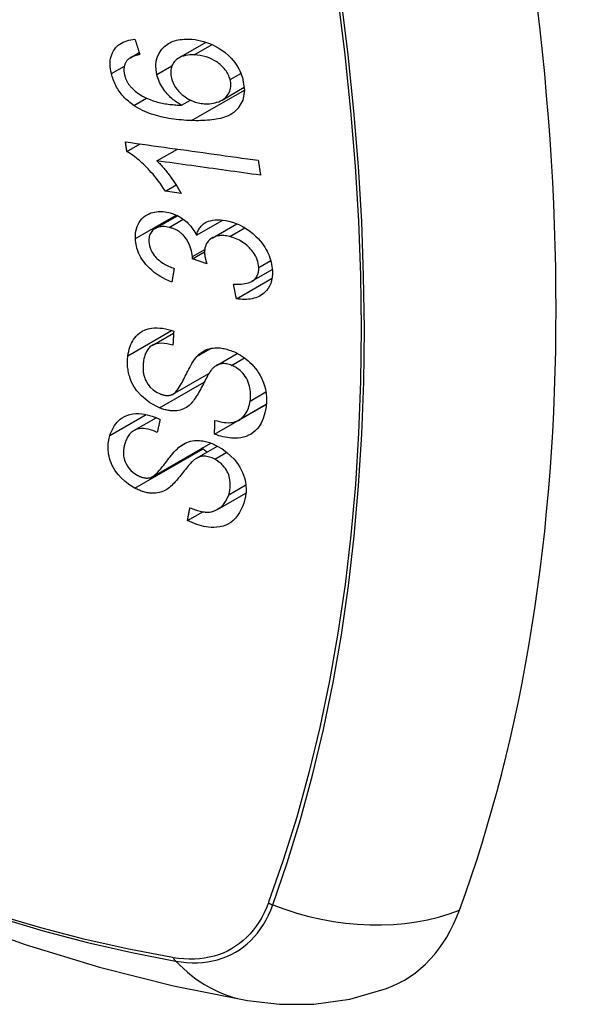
# Model space of a CAD drawing. Header units: inches. Extents: x 532.4 to 626.5, y 208.9 to 290.2.
# Tile 22 of 122: x 553.674 to 553.977, y 269.809 to 270.334. Entities that reach past the tile are written whole.
import ezdxf

# ---------------------------------------------------------------- set-up
doc = ezdxf.new("R2010")
doc.units = ezdxf.units.IN
doc.header["$MEASUREMENT"] = 0
doc.layers.add('Visible Edges(ANSI)', color=7, linetype='Continuous', lineweight=25)
doc.layers.add('Visible Tangent Edges(ANSI)', color=7, linetype='Continuous', lineweight=25)

msp = doc.modelspace()

# ---------------------------------------------------------------- linework, layer by layer
at = {"layer": 'Visible Edges(ANSI)'}
for p, q in [((553.7591, 270.31372), (553.77361, 270.3221)), ((553.73331, 270.31385), (553.73802, 270.31656)), ((553.78217, 270.29129), (553.79396, 270.2981)), ((553.76056, 270.2885), (553.76529, 270.29123)), ((553.73143, 270.26386), (553.73848, 270.26793)), ((553.74747, 270.25887), (553.75836, 270.26516)), ((553.75192, 270.24271), (553.75765, 270.24602)), ((553.76032, 270.24155), (553.75192, 270.24271)), ((553.7465, 270.22281), (553.75836, 270.22966)), ((553.76858, 270.21923), (553.78256, 270.22731)), ((553.77686, 270.21775), (553.79003, 270.22535)), ((553.76632, 270.20663), (553.7728, 270.21037)), ((553.77405, 270.20399), (553.76632, 270.20663)), ((553.79804, 270.1947), (553.80889, 270.20097)), ((553.78975, 270.18536), (553.80874, 270.19632)), ((553.74487, 270.1605), (553.75632, 270.16711)), ((553.77916, 270.14988), (553.79023, 270.15627)), ((553.75599, 270.13454), (553.77515, 270.1456)), ((553.77811, 270.11321), (553.80557, 270.12906)), ((553.79093, 270.12064), (553.80569, 270.12916)), ((553.80557, 270.12906), (553.80557, 270.12909)), ((553.80567, 270.12899), (553.80557, 270.12906)), ((553.73506, 270.11511), (553.74704, 270.12202)), ((553.745, 270.09055), (553.77607, 270.10849)), ((553.76849, 270.10036), (553.77972, 270.10684)), ((553.77969, 270.07312), (553.79485, 270.08187)), ((553.76374, 270.06726), (553.77181, 270.07192))]:
    msp.add_line(p, q, dxfattribs=at)
at = {"layer": 'Visible Edges(ANSI)', "flags": 128}
for points in [[(553.72319, 270.30539), (553.72294, 270.30659), (553.72274, 270.30778), (553.7226, 270.30896), (553.72254, 270.31013), (553.72254, 270.31128), (553.72263, 270.31241), (553.72279, 270.31351), (553.72304, 270.31456), (553.72336, 270.31557), (553.72377, 270.31653), (553.72425, 270.31744), (553.72481, 270.3183), (553.72544, 270.3191), (553.72613, 270.31984), (553.72689, 270.32052), (553.72771, 270.32113), (553.72858, 270.32167), (553.72951, 270.32214), (553.73047, 270.32255), (553.73147, 270.3229), (553.73251, 270.32318), (553.73357, 270.32341), (553.73465, 270.32359), (553.73576, 270.32372)], [(553.73576, 270.32372), (553.73587, 270.32337), (553.73598, 270.32303), (553.73608, 270.32269), (553.73619, 270.32235), (553.7363, 270.32201), (553.7364, 270.32167), (553.73651, 270.32133), (553.73662, 270.32099), (553.73673, 270.32065), (553.73683, 270.32031), (553.73694, 270.31997), (553.73705, 270.31963), (553.73715, 270.31929), (553.73726, 270.31895), (553.73737, 270.31861), (553.73748, 270.31827), (553.73759, 270.31793), (553.73769, 270.31759), (553.7378, 270.31725), (553.73791, 270.31691), (553.73802, 270.31657), (553.73813, 270.31623), (553.73823, 270.31589), (553.73834, 270.31555)], [(553.7474, 270.30492), (553.74696, 270.30732), (553.74683, 270.30967), (553.74703, 270.31193), (553.74756, 270.31404), (553.74837, 270.31591), (553.74927, 270.31739), (553.75012, 270.31848), (553.75078, 270.3192), (553.75142, 270.31982), (553.75211, 270.3204), (553.75283, 270.32093), (553.75359, 270.32141), (553.75439, 270.32185), (553.75523, 270.32225), (553.75609, 270.32259), (553.75699, 270.32289), (553.7579, 270.32314), (553.75884, 270.32335), (553.75979, 270.32351), (553.76076, 270.32363), (553.76175, 270.32372), (553.76275, 270.32376), (553.76376, 270.32377), (553.76479, 270.32375)], [(553.76479, 270.32375), (553.76628, 270.32366), (553.76778, 270.32349), (553.76929, 270.32324), (553.77081, 270.32291), (553.77233, 270.32251), (553.77385, 270.32202), (553.77536, 270.32146), (553.77686, 270.32081), (553.77842, 270.32006), (553.78014, 270.31911), (553.78196, 270.31795), (553.78383, 270.31656), (553.78554, 270.31507), (553.78693, 270.31366), (553.78804, 270.31238), (553.78891, 270.31127), (553.78966, 270.3102), (553.79036, 270.30909), (553.791, 270.30797), (553.79157, 270.30682), (553.79209, 270.30566), (553.79254, 270.30448), (553.79293, 270.30331), (553.79326, 270.30213)], [(553.73834, 270.31555), (553.73804, 270.31549), (553.73774, 270.31543), (553.73744, 270.31536), (553.73714, 270.31529), (553.73684, 270.31521), (553.73654, 270.31513), (553.73624, 270.31504), (553.73594, 270.31495), (553.73565, 270.31486), (553.73536, 270.31476), (553.73507, 270.31466), (553.73479, 270.31455), (553.73451, 270.31444), (553.73424, 270.31432), (553.73397, 270.31419), (553.73371, 270.31406), (553.73345, 270.31393), (553.7332, 270.31378), (553.73295, 270.31363), (553.73271, 270.31347), (553.73248, 270.31329), (553.73226, 270.31311), (553.73204, 270.31292), (553.73184, 270.31272)], [(553.76734, 270.31532), (553.76615, 270.31534), (553.76498, 270.3153), (553.76383, 270.31519), (553.76271, 270.31502), (553.76162, 270.31476), (553.76059, 270.31443), (553.75961, 270.314), (553.75869, 270.31347), (553.75787, 270.31287), (553.75719, 270.31224), (553.75665, 270.31162), (553.75622, 270.31103), (553.75588, 270.31048), (553.75559, 270.3099), (553.75534, 270.3093), (553.75513, 270.30867), (553.75498, 270.30801), (553.75487, 270.30733), (553.75482, 270.30664), (553.75481, 270.30592), (553.75485, 270.3052), (553.75493, 270.30446), (553.75506, 270.30372), (553.75522, 270.30298)], [(553.78642, 270.30217), (553.78622, 270.30286), (553.78599, 270.30354), (553.78572, 270.30422), (553.78542, 270.30489), (553.78507, 270.30555), (553.78468, 270.30621), (553.78425, 270.30685), (553.78379, 270.30747), (553.7833, 270.30807), (553.78278, 270.30865), (553.78223, 270.30921), (553.78167, 270.30975), (553.78108, 270.31026), (553.78047, 270.31076), (553.77984, 270.31124), (553.77904, 270.3118), (553.77801, 270.31243), (553.77675, 270.3131), (553.77526, 270.31375), (553.77367, 270.3143), (553.77208, 270.31472), (553.77048, 270.31502), (553.7689, 270.31522), (553.76734, 270.31532)], [(553.73184, 270.31272), (553.73162, 270.31247), (553.73142, 270.3122), (553.73123, 270.31193), (553.73104, 270.31165), (553.73087, 270.31136), (553.73071, 270.31106), (553.73056, 270.31075), (553.73043, 270.31044), (553.73031, 270.31012), (553.7302, 270.30979), (553.73011, 270.30946), (553.73003, 270.30912), (553.72997, 270.30877), (553.72992, 270.30842), (553.72988, 270.30806), (553.72986, 270.30769), (553.72986, 270.30732), (553.72987, 270.30694), (553.72989, 270.30656), (553.72992, 270.30618), (553.72997, 270.3058), (553.73004, 270.30541), (553.73011, 270.30502), (553.7302, 270.30463)], [(553.73511, 270.28842), (553.73437, 270.28894), (553.73364, 270.28948), (553.73293, 270.29004), (553.73223, 270.29062), (553.73155, 270.29122), (553.73089, 270.29184), (553.73024, 270.29248), (553.72962, 270.29315), (553.72902, 270.29382), (553.72845, 270.29451), (553.7279, 270.29522), (553.72738, 270.29595), (553.72688, 270.29669), (553.7264, 270.29745), (553.72596, 270.29821), (553.72554, 270.29899), (553.72516, 270.29977), (553.7248, 270.30056), (553.72447, 270.30135), (553.72416, 270.30216), (553.72388, 270.30296), (553.72363, 270.30377), (553.7234, 270.30458), (553.72319, 270.30539)], [(553.7302, 270.30463), (553.73028, 270.30432), (553.73036, 270.30402), (553.73046, 270.30371), (553.73056, 270.3034), (553.73066, 270.30309), (553.73078, 270.30278), (553.7309, 270.30248), (553.73103, 270.30217), (553.73117, 270.30187), (553.73131, 270.30157), (553.73147, 270.30127), (553.73163, 270.30098), (553.7318, 270.30068), (553.73198, 270.30039), (553.73216, 270.30011), (553.73235, 270.29983), (553.73255, 270.29955), (553.73275, 270.29928), (553.73296, 270.29901), (553.73317, 270.29874), (553.7334, 270.29848), (553.73363, 270.29822), (553.73386, 270.29797), (553.7341, 270.29772)], [(553.76056, 270.2885), (553.75988, 270.2889), (553.7592, 270.28931), (553.75854, 270.28974), (553.75788, 270.29019), (553.75723, 270.29066), (553.75659, 270.29115), (553.75597, 270.29165), (553.75535, 270.29218), (553.75474, 270.29273), (553.75413, 270.29332), (553.75352, 270.29395), (553.75292, 270.29461), (553.75232, 270.29532), (553.75173, 270.29608), (553.75114, 270.29689), (553.75057, 270.29773), (553.75003, 270.29859), (553.74953, 270.29947), (553.74907, 270.30035), (553.74865, 270.30125), (553.74828, 270.30216), (553.74794, 270.30308), (553.74765, 270.304), (553.7474, 270.30492)], [(553.75522, 270.30298), (553.7556, 270.3017), (553.75609, 270.30042), (553.7567, 270.29918), (553.75742, 270.29799), (553.75826, 270.29683), (553.75918, 270.29577), (553.76009, 270.29485), (553.76095, 270.29408), (553.76172, 270.29345), (553.76243, 270.29292), (553.76316, 270.29242), (553.76391, 270.29197), (553.76467, 270.29155), (553.76544, 270.29116), (553.76623, 270.29081), (553.76702, 270.2905), (553.76782, 270.29023), (553.76862, 270.29), (553.76942, 270.2898), (553.77021, 270.28964), (553.77101, 270.28951), (553.7718, 270.28941), (553.77259, 270.28935), (553.77337, 270.28931)], [(553.79326, 270.30213), (553.79403, 270.29641), (553.79319, 270.2912), (553.79077, 270.28695), (553.78833, 270.28462), (553.78731, 270.28394), (553.78638, 270.28341), (553.78541, 270.28294), (553.7844, 270.28252), (553.78336, 270.28215), (553.7823, 270.28182), (553.78122, 270.28154), (553.78013, 270.28129), (553.77901, 270.28107), (553.77787, 270.28088), (553.77671, 270.28072), (553.77553, 270.28059), (553.77434, 270.28049), (553.77314, 270.28041), (553.77193, 270.28035), (553.77071, 270.28031), (553.7695, 270.28029), (553.76828, 270.28029), (553.76708, 270.28031), (553.76588, 270.28034)], [(553.77337, 270.28931), (553.77443, 270.2893), (553.77546, 270.28934), (553.77647, 270.28944), (553.77746, 270.2896), (553.77843, 270.28981), (553.77939, 270.29008), (553.78033, 270.29041), (553.78124, 270.29081), (553.78211, 270.29125), (553.78291, 270.29176), (553.78365, 270.29232), (553.78433, 270.29295), (553.78493, 270.29365), (553.78546, 270.29441), (553.78588, 270.2952), (553.78621, 270.296), (553.78646, 270.29679), (553.78663, 270.29756), (553.78673, 270.2983), (553.78678, 270.29905), (553.78677, 270.29981), (553.78671, 270.30059), (553.78659, 270.30138), (553.78642, 270.30217)], [(553.7341, 270.29772), (553.73585, 270.29609), (553.73775, 270.29465), (553.73976, 270.2934), (553.74182, 270.29233), (553.74376, 270.29149), (553.74546, 270.29087), (553.74683, 270.29044), (553.74781, 270.29017), (553.74859, 270.28998), (553.74938, 270.28981), (553.75018, 270.28964), (553.75098, 270.28949), (553.75179, 270.28935), (553.75261, 270.28922), (553.75342, 270.28911), (553.75423, 270.289), (553.75505, 270.28891), (553.75586, 270.28883), (553.75666, 270.28875), (553.75746, 270.28868), (553.75825, 270.28863), (553.75903, 270.28858), (553.7598, 270.28853), (553.76056, 270.2885)], [(553.76588, 270.28034), (553.76453, 270.2804), (553.76317, 270.28047), (553.76182, 270.28056), (553.76046, 270.28066), (553.75911, 270.28079), (553.75775, 270.28094), (553.7564, 270.28111), (553.75505, 270.2813), (553.75371, 270.28152), (553.75238, 270.28176), (553.75106, 270.28202), (553.74975, 270.28231), (553.74845, 270.28263), (553.74716, 270.28298), (553.74589, 270.28336), (553.74464, 270.28377), (553.7434, 270.2842), (553.74218, 270.28468), (553.74097, 270.28519), (553.73977, 270.28574), (553.73857, 270.28634), (553.7374, 270.28698), (553.73624, 270.28767), (553.73511, 270.28842)], [(553.73143, 270.26386), (553.7314, 270.26408), (553.73137, 270.26429), (553.73134, 270.26451), (553.73131, 270.26472), (553.73128, 270.26494), (553.73125, 270.26515), (553.73121, 270.26537), (553.73118, 270.26558), (553.73115, 270.2658), (553.73112, 270.26601), (553.73109, 270.26623), (553.73106, 270.26644), (553.73103, 270.26666), (553.731, 270.26687), (553.73097, 270.26709), (553.73094, 270.2673), (553.73091, 270.26752), (553.73088, 270.26773), (553.73085, 270.26795), (553.73082, 270.26816), (553.73079, 270.26838), (553.73076, 270.26859), (553.73073, 270.26881), (553.7307, 270.26902)], [(553.7307, 270.26902), (553.73363, 270.26861), (553.73656, 270.2682), (553.7395, 270.26779), (553.74244, 270.26738), (553.74539, 270.26697), (553.74835, 270.26655), (553.7513, 270.26614), (553.75426, 270.26573), (553.75723, 270.26532), (553.76019, 270.2649), (553.76315, 270.26449), (553.76612, 270.26407), (553.76908, 270.26366), (553.77204, 270.26325), (553.775, 270.26284), (553.77796, 270.26242), (553.78091, 270.26201), (553.78386, 270.2616), (553.7868, 270.26119), (553.78974, 270.26078), (553.79267, 270.26037), (553.79559, 270.25997), (553.79851, 270.25956), (553.80141, 270.25916)], [(553.75192, 270.24271), (553.75097, 270.2442), (553.75003, 270.24561), (553.74908, 270.24696), (553.74814, 270.24825), (553.7472, 270.24946), (553.74627, 270.25062), (553.74536, 270.25172), (553.74446, 270.25275), (553.74357, 270.25373), (553.7427, 270.25466), (553.74185, 270.25553), (553.74102, 270.25635), (553.74022, 270.25712), (553.73945, 270.25784), (553.7387, 270.25852), (553.73795, 270.25918), (553.73718, 270.25984), (553.73639, 270.26048), (553.73559, 270.2611), (553.73478, 270.2617), (553.73396, 270.26229), (553.73312, 270.26284), (553.73228, 270.26337), (553.73143, 270.26386)], [(553.74747, 270.25887), (553.74796, 270.25839), (553.74844, 270.2579), (553.74892, 270.2574), (553.74939, 270.25689), (553.74986, 270.25637), (553.75032, 270.25585), (553.75077, 270.25532), (553.75122, 270.25479), (553.75167, 270.25426), (553.7521, 270.25372), (553.75253, 270.25318), (553.75295, 270.25264), (553.75336, 270.2521), (553.75377, 270.25156), (553.75423, 270.25094), (553.75477, 270.2502), (553.75538, 270.24935), (553.75605, 270.24841), (553.75675, 270.24739), (553.75748, 270.2463), (553.75821, 270.24516), (553.75894, 270.24397), (553.75965, 270.24277), (553.76032, 270.24155)], [(553.80262, 270.25122), (553.80034, 270.25154), (553.79806, 270.25185), (553.79577, 270.25217), (553.79348, 270.25249), (553.79118, 270.25281), (553.78888, 270.25313), (553.78659, 270.25344), (553.78428, 270.25376), (553.78198, 270.25408), (553.77968, 270.2544), (553.77738, 270.25472), (553.77507, 270.25504), (553.77277, 270.25536), (553.77046, 270.25568), (553.76816, 270.256), (553.76585, 270.25632), (553.76355, 270.25664), (553.76125, 270.25696), (553.75894, 270.25728), (553.75665, 270.2576), (553.75435, 270.25792), (553.75205, 270.25823), (553.74976, 270.25855), (553.74747, 270.25887)], [(553.80141, 270.25916), (553.80146, 270.25883), (553.80151, 270.25849), (553.80156, 270.25816), (553.80161, 270.25783), (553.80166, 270.2575), (553.80171, 270.25717), (553.80176, 270.25684), (553.80181, 270.25651), (553.80186, 270.25618), (553.80191, 270.25585), (553.80196, 270.25552), (553.80202, 270.25519), (553.80207, 270.25486), (553.80212, 270.25453), (553.80217, 270.25419), (553.80222, 270.25386), (553.80227, 270.25353), (553.80232, 270.2532), (553.80237, 270.25287), (553.80242, 270.25254), (553.80247, 270.25221), (553.80252, 270.25188), (553.80257, 270.25155), (553.80262, 270.25122)], [(553.73596, 270.21743), (553.73595, 270.21879), (553.73603, 270.22011), (553.73621, 270.2214), (553.7365, 270.22264), (553.73688, 270.22384), (553.73738, 270.22498), (553.73796, 270.22606), (553.73863, 270.22706), (553.73939, 270.22798), (553.74024, 270.22882), (553.74119, 270.22957), (553.7422, 270.2302), (553.74323, 270.23071), (553.74426, 270.2311), (553.74527, 270.2314), (553.74623, 270.23161), (553.74714, 270.23176), (553.74805, 270.23185), (553.74897, 270.23189), (553.74991, 270.23188), (553.75085, 270.23182), (553.75181, 270.23171), (553.75278, 270.23155), (553.75377, 270.23133)], [(553.75377, 270.23133), (553.75442, 270.23117), (553.75508, 270.23098), (553.75573, 270.23076), (553.75638, 270.23053), (553.75703, 270.23027), (553.75768, 270.22998), (553.75832, 270.22968), (553.75895, 270.22935), (553.75957, 270.229), (553.76019, 270.22862), (553.76081, 270.22822), (553.76145, 270.22777), (553.76211, 270.22728), (553.76278, 270.22673), (553.76346, 270.22613), (553.76414, 270.22548), (553.76482, 270.22477), (553.76546, 270.22403), (553.76607, 270.22327), (553.76664, 270.22249), (553.76718, 270.2217), (553.76768, 270.22089), (553.76814, 270.22006), (553.76858, 270.21923)], [(553.76858, 270.21923), (553.76873, 270.21983), (553.76892, 270.22043), (553.76913, 270.221), (553.76937, 270.22156), (553.76963, 270.2221), (553.76993, 270.22262), (553.77025, 270.22313), (553.77061, 270.22361), (553.771, 270.22407), (553.77141, 270.2245), (553.77185, 270.2249), (553.77232, 270.22527), (553.77282, 270.22562), (553.77338, 270.22595), (553.77407, 270.22631), (553.77493, 270.22667), (553.77595, 270.22699), (553.77715, 270.22725), (553.7785, 270.22742), (553.7799, 270.22748), (553.78132, 270.22743), (553.78277, 270.22728), (553.78424, 270.22704), (553.78572, 270.22672)], [(553.78572, 270.22672), (553.78765, 270.2262), (553.78957, 270.22553), (553.79147, 270.22473), (553.79333, 270.22378), (553.79513, 270.2227), (553.79687, 270.22148), (553.79852, 270.22015), (553.79999, 270.2188), (553.80129, 270.21748), (553.80239, 270.21623), (553.8033, 270.21511), (553.80409, 270.21404), (553.80483, 270.21295), (553.80551, 270.21185), (553.80613, 270.21072), (553.80668, 270.20957), (553.80718, 270.20842), (553.80761, 270.20726), (553.80798, 270.20609), (553.80829, 270.20493), (553.80853, 270.20377), (553.80872, 270.20261), (553.80885, 270.20147), (553.80893, 270.20033)], [(553.75389, 270.22344), (553.75316, 270.2236), (553.75243, 270.22372), (553.75171, 270.22381), (553.751, 270.22385), (553.7503, 270.22385), (553.74961, 270.2238), (553.74896, 270.2237), (553.74832, 270.22356), (553.74771, 270.22337), (553.74712, 270.22313), (553.74655, 270.22284), (553.74602, 270.22251), (553.74552, 270.22213), (553.74507, 270.22171), (553.74466, 270.22126), (553.7443, 270.22078), (553.74399, 270.22025), (553.74373, 270.2197), (553.74351, 270.21911), (553.74335, 270.21849), (553.74324, 270.21786), (553.74317, 270.21721), (553.74314, 270.21654), (553.74315, 270.21586)], [(553.76637, 270.20784), (553.76592, 270.21099), (553.76484, 270.21414), (553.76323, 270.21707), (553.76191, 270.21883), (553.76141, 270.21938), (553.76107, 270.21971), (553.76073, 270.22002), (553.76038, 270.22032), (553.76002, 270.22061), (553.75965, 270.22089), (553.75927, 270.22115), (553.75888, 270.22141), (553.75849, 270.22165), (553.75808, 270.22187), (553.75768, 270.22209), (553.75726, 270.22229), (553.75685, 270.22247), (553.75643, 270.22265), (553.75601, 270.22281), (553.75559, 270.22296), (553.75517, 270.22309), (553.75474, 270.22322), (553.75432, 270.22334), (553.75389, 270.22344)], [(553.75543, 270.19428), (553.7538, 270.19496), (553.75219, 270.19571), (553.75061, 270.19653), (553.74905, 270.19742), (553.74753, 270.1984), (553.74606, 270.19947), (553.7447, 270.20057), (553.7435, 270.20166), (553.74247, 270.20271), (553.74157, 270.20371), (553.74081, 270.20464), (553.74012, 270.20556), (553.73949, 270.2065), (553.7389, 270.20746), (553.73836, 270.20844), (553.73788, 270.20943), (553.73745, 270.21043), (553.73708, 270.21143), (553.73677, 270.21244), (553.73651, 270.21344), (553.7363, 270.21445), (553.73614, 270.21545), (553.73603, 270.21644), (553.73596, 270.21743)], [(553.74315, 270.21586), (553.74325, 270.21476), (553.74345, 270.21365), (553.74377, 270.21254), (553.7442, 270.21144), (553.74475, 270.21035), (553.74537, 270.20936), (553.74599, 270.20852), (553.74656, 270.20783), (553.74707, 270.20727), (553.74761, 270.20674), (553.74816, 270.20624), (553.74874, 270.20575), (553.74933, 270.2053), (553.74995, 270.20486), (553.75057, 270.20444), (553.75122, 270.20405), (553.75187, 270.20367), (553.75253, 270.20331), (553.7532, 270.20297), (553.75388, 270.20265), (553.75456, 270.20235), (553.75524, 270.20206), (553.75592, 270.20179), (553.7566, 270.20153)], [(553.78619, 270.21852), (553.78538, 270.2187), (553.78458, 270.21884), (553.78378, 270.21895), (553.78299, 270.21902), (553.78221, 270.21904), (553.78145, 270.21903), (553.78069, 270.21897), (553.77995, 270.21886), (553.77924, 270.21871), (553.77856, 270.21851), (553.77791, 270.21827), (553.77728, 270.21798), (553.77668, 270.21764), (553.77609, 270.21725), (553.7755, 270.21679), (553.77493, 270.21624), (553.7744, 270.2156), (553.77392, 270.21488), (553.77353, 270.2141), (553.77323, 270.21327), (553.77301, 270.2124), (553.77287, 270.21149), (553.77281, 270.21055), (553.77282, 270.20959)], [(553.80168, 270.2021), (553.80159, 270.20312), (553.80143, 270.20415), (553.80118, 270.20518), (553.80085, 270.20621), (553.80043, 270.20723), (553.79993, 270.20824), (553.79935, 270.20924), (553.7987, 270.21018), (553.79803, 270.21106), (553.79734, 270.21186), (553.79667, 270.21258), (553.79598, 270.21326), (553.79527, 270.2139), (553.79453, 270.21451), (553.79377, 270.21508), (553.79298, 270.21562), (553.79217, 270.21613), (553.79134, 270.21659), (553.7905, 270.21701), (553.78965, 270.21739), (553.78879, 270.21773), (553.78793, 270.21803), (553.78707, 270.21829), (553.78619, 270.21852)], [(553.77282, 270.20959), (553.77283, 270.20937), (553.77285, 270.20915), (553.77287, 270.20892), (553.7729, 270.20869), (553.77293, 270.20847), (553.77296, 270.20824), (553.773, 270.20801), (553.77304, 270.20778), (553.77308, 270.20754), (553.77313, 270.20731), (553.77318, 270.20707), (553.77324, 270.20683), (553.77329, 270.20659), (553.77335, 270.20635), (553.77342, 270.20611), (553.77348, 270.20587), (553.77355, 270.20563), (553.77361, 270.20539), (553.77368, 270.20515), (553.77375, 270.20492), (553.77382, 270.20468), (553.7739, 270.20445), (553.77397, 270.20422), (553.77405, 270.20399)], [(553.76632, 270.20663), (553.76633, 270.20667), (553.76633, 270.20672), (553.76633, 270.20677), (553.76634, 270.20682), (553.76634, 270.20687), (553.76635, 270.20693), (553.76635, 270.20698), (553.76635, 270.20703), (553.76636, 270.20708), (553.76636, 270.20713), (553.76636, 270.20718), (553.76637, 270.20723), (553.76637, 270.20728), (553.76637, 270.20733), (553.76637, 270.20738), (553.76637, 270.20743), (553.76638, 270.20748), (553.76638, 270.20753), (553.76638, 270.20758), (553.76638, 270.20763), (553.76638, 270.20768), (553.76638, 270.20773), (553.76638, 270.20778), (553.76637, 270.20784)], [(553.7566, 270.20153), (553.75655, 270.20123), (553.7565, 270.20092), (553.75645, 270.20062), (553.7564, 270.20032), (553.75636, 270.20002), (553.75631, 270.19972), (553.75626, 270.19941), (553.75621, 270.19911), (553.75616, 270.19881), (553.75611, 270.19851), (553.75606, 270.19821), (553.75601, 270.1979), (553.75596, 270.1976), (553.75591, 270.1973), (553.75586, 270.197), (553.75581, 270.1967), (553.75577, 270.1964), (553.75572, 270.19609), (553.75567, 270.19579), (553.75562, 270.19549), (553.75557, 270.19519), (553.75552, 270.19489), (553.75547, 270.19458), (553.75543, 270.19428)], [(553.7882, 270.19325), (553.78925, 270.1932), (553.79029, 270.19318), (553.79133, 270.19319), (553.79236, 270.19324), (553.79336, 270.19334), (553.79434, 270.19347), (553.79529, 270.19366), (553.79621, 270.19392), (553.79709, 270.19424), (553.79791, 270.19463), (553.79862, 270.19508), (553.79921, 270.19554), (553.79969, 270.19601), (553.80009, 270.19647), (553.80043, 270.19693), (553.80072, 270.19742), (553.80098, 270.19793), (553.8012, 270.19846), (553.80137, 270.19902), (553.80151, 270.1996), (553.80161, 270.20021), (553.80167, 270.20083), (553.80169, 270.20146), (553.80168, 270.2021)], [(553.80893, 270.20033), (553.80894, 270.19856), (553.80881, 270.19685), (553.80852, 270.19519), (553.80806, 270.19361), (553.80742, 270.19213), (553.80664, 270.19083), (553.80581, 270.18974), (553.80496, 270.18887), (553.80415, 270.18818), (553.8034, 270.18762), (553.80261, 270.18713), (553.8018, 270.18668), (553.80094, 270.18629), (553.80005, 270.18595), (553.79912, 270.18566), (553.79815, 270.18542), (553.79717, 270.18524), (553.79616, 270.18511), (553.79513, 270.18504), (553.79408, 270.18501), (553.79302, 270.18503), (553.79194, 270.1851), (553.79085, 270.18521), (553.78975, 270.18536)], [(553.78975, 270.18536), (553.78969, 270.18569), (553.78962, 270.18602), (553.78956, 270.18634), (553.78949, 270.18667), (553.78943, 270.187), (553.78936, 270.18733), (553.7893, 270.18766), (553.78923, 270.18799), (553.78917, 270.18832), (553.7891, 270.18865), (553.78904, 270.18898), (553.78898, 270.1893), (553.78891, 270.18963), (553.78885, 270.18996), (553.78878, 270.19029), (553.78872, 270.19062), (553.78865, 270.19095), (553.78859, 270.19128), (553.78853, 270.19161), (553.78846, 270.19194), (553.7884, 270.19227), (553.78833, 270.1926), (553.78827, 270.19293), (553.7882, 270.19325)], [(553.73199, 270.15505), (553.73218, 270.15621), (553.73241, 270.15736), (553.7327, 270.15848), (553.73304, 270.15957), (553.73343, 270.16063), (553.73388, 270.16166), (553.73439, 270.16265), (553.73496, 270.1636), (553.7356, 270.16451), (553.73632, 270.1654), (553.73722, 270.16632), (553.73832, 270.16724), (553.73965, 270.1681), (553.74122, 270.16883), (553.74285, 270.16936), (553.74447, 270.16968), (553.74605, 270.16984), (553.74754, 270.16987), (553.74899, 270.1698), (553.75045, 270.16963), (553.75192, 270.16938), (553.75339, 270.16903), (553.75488, 270.1686), (553.75638, 270.16809)], [(553.75638, 270.16809), (553.75636, 270.16778), (553.75634, 270.16746), (553.75633, 270.16715), (553.75631, 270.16684), (553.75629, 270.16652), (553.75627, 270.16621), (553.75625, 270.1659), (553.75624, 270.16558), (553.75622, 270.16527), (553.7562, 270.16495), (553.75618, 270.16464), (553.75617, 270.16433), (553.75615, 270.16401), (553.75613, 270.1637), (553.75611, 270.16339), (553.7561, 270.16307), (553.75608, 270.16276), (553.75606, 270.16245), (553.75604, 270.16213), (553.75603, 270.16182), (553.75601, 270.16151), (553.75599, 270.1612), (553.75598, 270.16088), (553.75596, 270.16057)], [(553.18149, 270.16191), (553.2173, 270.12775), (553.25367, 270.09499), (553.29055, 270.06367), (553.32789, 270.03385), (553.36565, 270.00559), (553.40379, 269.97893), (553.44225, 269.95393), (553.48098, 269.93062), (553.51995, 269.90907), (553.55912, 269.88931), (553.59843, 269.87141), (553.63784, 269.8554), (553.67732, 269.84133), (553.71681, 269.82927), (553.75627, 269.81925), (553.79565, 269.81135)], [(553.75596, 270.16057), (553.7544, 270.16101), (553.75284, 270.16135), (553.75131, 270.16157), (553.74981, 270.16165), (553.74837, 270.16158), (553.747, 270.16134), (553.74581, 270.16096), (553.7449, 270.16051), (553.74423, 270.16009), (553.74375, 270.1597), (553.74332, 270.15929), (553.74291, 270.15885), (553.74255, 270.15838), (553.74221, 270.15789), (553.74191, 270.15737), (553.74163, 270.15683), (553.74138, 270.15628), (553.74116, 270.1557), (553.74096, 270.15512), (553.74079, 270.15452), (553.74063, 270.15392), (553.7405, 270.1533), (553.74038, 270.15268), (553.74029, 270.15205)], [(553.76875, 270.15464), (553.76944, 270.15533), (553.77018, 270.15598), (553.77095, 270.15659), (553.77177, 270.15715), (553.77264, 270.15766), (553.77355, 270.15811), (553.77452, 270.15849), (553.77549, 270.15879), (553.77644, 270.159), (553.77734, 270.15914), (553.77821, 270.15922), (553.77902, 270.15925), (553.77978, 270.15925), (553.78048, 270.15921), (553.78118, 270.15915), (553.78188, 270.15906), (553.78259, 270.15895), (553.7833, 270.15881), (553.784, 270.15865), (553.78472, 270.15846), (553.78543, 270.15825), (553.78614, 270.15802), (553.78685, 270.15777), (553.78757, 270.15749)], [(553.78757, 270.15749), (553.78869, 270.15702), (553.78979, 270.1565), (553.79088, 270.15593), (553.79195, 270.1553), (553.793, 270.15463), (553.79402, 270.15391), (553.79501, 270.15315), (553.79598, 270.15235), (553.79693, 270.15149), (553.7979, 270.15055), (553.79887, 270.14952), (553.79982, 270.1484), (553.80075, 270.14718), (553.80162, 270.14589), (553.8024, 270.14458), (553.8031, 270.14325), (553.80371, 270.14191), (553.80424, 270.14055), (553.80473, 270.13906), (553.80521, 270.13721), (553.80559, 270.13503), (553.8058, 270.1326), (553.80577, 270.1302), (553.80553, 270.12788)], [(553.74876, 270.12726), (553.74363, 270.12997), (553.73917, 270.13362), (553.73664, 270.13651), (553.73561, 270.138), (553.7348, 270.13937), (553.73415, 270.14065), (553.73363, 270.14182), (553.73324, 270.14285), (553.73295, 270.14372), (553.73271, 270.1445), (553.73251, 270.14528), (553.73232, 270.14606), (553.73217, 270.14684), (553.73204, 270.14761), (553.73193, 270.14837), (553.73184, 270.14914), (553.73178, 270.1499), (553.73175, 270.15065), (553.73173, 270.1514), (553.73174, 270.15215), (553.73177, 270.15288), (553.73182, 270.15361), (553.7319, 270.15433), (553.73199, 270.15505)], [(553.74029, 270.15205), (553.74022, 270.15155), (553.74016, 270.15104), (553.74011, 270.15054), (553.74007, 270.15002), (553.74005, 270.1495), (553.74003, 270.14898), (553.74003, 270.14846), (553.74004, 270.14793), (553.74006, 270.1474), (553.74011, 270.14686), (553.74017, 270.14631), (553.74024, 270.14577), (553.74034, 270.14522), (553.74046, 270.14467), (553.7406, 270.14412), (553.74077, 270.14356), (553.74096, 270.14301), (553.74119, 270.14243), (553.74169, 270.14141), (553.74262, 270.13993), (553.74392, 270.1383), (553.74546, 270.13684), (553.74721, 270.13562), (553.74908, 270.13471)], [(553.75568, 270.13438), (553.7563, 270.13473), (553.75692, 270.13524), (553.75754, 270.13586), (553.75815, 270.1366), (553.75875, 270.13742), (553.75933, 270.13828), (553.75987, 270.13915), (553.76037, 270.14001), (553.76084, 270.14085), (553.76128, 270.14169), (553.7617, 270.14251), (553.76211, 270.14335), (553.76253, 270.14419), (553.76295, 270.14505), (553.76339, 270.14593), (553.76385, 270.14685), (553.76435, 270.1478), (553.76488, 270.14879), (553.76546, 270.14983), (553.76609, 270.1509), (553.76674, 270.15194), (553.76741, 270.15294), (553.76808, 270.15385), (553.76875, 270.15464)], [(553.77621, 270.14714), (553.77588, 270.1467), (553.77553, 270.14619), (553.77516, 270.1456), (553.77477, 270.14494), (553.77437, 270.14423), (553.77395, 270.14347), (553.77352, 270.14267), (553.77308, 270.14184), (553.77263, 270.14097), (553.77216, 270.14009), (553.7717, 270.1392), (553.77123, 270.1383), (553.77075, 270.13741), (553.77027, 270.13652), (553.7698, 270.13565), (553.76932, 270.13481), (553.76885, 270.134), (553.76837, 270.13322), (553.76788, 270.13245), (553.76736, 270.13169), (553.76683, 270.13096), (553.76629, 270.13028), (553.76574, 270.12965), (553.76519, 270.12911)], [(553.78723, 270.14987), (553.78657, 270.15012), (553.7859, 270.15034), (553.78523, 270.15052), (553.78456, 270.15066), (553.7839, 270.15075), (553.78325, 270.1508), (553.78261, 270.15081), (553.78202, 270.15078), (553.78147, 270.15071), (553.78097, 270.15061), (553.7805, 270.15048), (553.78008, 270.15033), (553.77968, 270.15015), (553.7793, 270.14996), (553.77893, 270.14974), (553.77857, 270.14951), (553.77823, 270.14925), (553.7779, 270.14898), (553.77759, 270.1487), (553.77729, 270.14841), (553.777, 270.1481), (553.77672, 270.14779), (553.77646, 270.14747), (553.77621, 270.14714)], [(553.79711, 270.13087), (553.79723, 270.13182), (553.79731, 270.13279), (553.79735, 270.13378), (553.79734, 270.13477), (553.79727, 270.13579), (553.79716, 270.13681), (553.79698, 270.13784), (553.79674, 270.13888), (553.79645, 270.13991), (553.79608, 270.14095), (553.79564, 270.14198), (553.79513, 270.14299), (553.79452, 270.14399), (553.79384, 270.14493), (553.79313, 270.14577), (553.79242, 270.1465), (553.79174, 270.14712), (553.79111, 270.14764), (553.7905, 270.1481), (553.78987, 270.14852), (553.78923, 270.14891), (553.78858, 270.14926), (553.78791, 270.14958), (553.78723, 270.14987)], [(553.74908, 270.13471), (553.74937, 270.13459), (553.74967, 270.13449), (553.74996, 270.13438), (553.75026, 270.13429), (553.75055, 270.13421), (553.75085, 270.13413), (553.75115, 270.13406), (553.75144, 270.134), (553.75173, 270.13395), (553.75202, 270.13391), (553.75231, 270.13388), (553.75259, 270.13386), (553.75288, 270.13385), (553.75316, 270.13385), (553.75343, 270.13386), (553.7537, 270.13388), (553.75397, 270.13391), (553.75423, 270.13395), (553.75448, 270.134), (553.75473, 270.13405), (553.75498, 270.13412), (553.75522, 270.1342), (553.75545, 270.13428), (553.75568, 270.13438)], [(553.77833, 270.12059), (553.77955, 270.12025), (553.78077, 270.11994), (553.78199, 270.11969), (553.7832, 270.1195), (553.7844, 270.11938), (553.78557, 270.11934), (553.7867, 270.11938), (553.78778, 270.11951), (553.78882, 270.11974), (553.78983, 270.1201), (553.79081, 270.12057), (553.7917, 270.12113), (553.79251, 270.12176), (553.79324, 270.12244), (553.79388, 270.12316), (553.79445, 270.12389), (553.79496, 270.12465), (553.79541, 270.12545), (553.79582, 270.12628), (553.79617, 270.12714), (553.79647, 270.12804), (553.79673, 270.12896), (553.79694, 270.12991), (553.79711, 270.13087)], [(553.76519, 270.12911), (553.76454, 270.12853), (553.76385, 270.128), (553.76313, 270.12751), (553.76236, 270.12707), (553.76156, 270.12668), (553.76071, 270.12634), (553.75983, 270.12607), (553.75896, 270.12587), (553.75813, 270.12574), (553.75735, 270.12567), (553.75662, 270.12564), (553.75594, 270.12564), (553.75533, 270.12567), (553.75475, 270.12572), (553.75415, 270.12578), (553.75356, 270.12587), (553.75297, 270.12598), (553.75237, 270.12611), (553.75177, 270.12625), (553.75117, 270.12642), (553.75057, 270.1266), (553.74997, 270.1268), (553.74936, 270.12702), (553.74876, 270.12726)], [(553.80553, 270.12788), (553.80488, 270.12458), (553.80395, 270.12152), (553.80289, 270.1191), (553.8018, 270.1173), (553.8008, 270.116), (553.79982, 270.11499), (553.79874, 270.11408), (553.79756, 270.11329), (553.79628, 270.11261), (553.79489, 270.11205), (553.7935, 270.11163), (553.79211, 270.11135), (553.79077, 270.11118), (553.7895, 270.11109), (553.78831, 270.11108), (553.7872, 270.11113), (553.78608, 270.11122), (553.78496, 270.11137), (553.78383, 270.11156), (553.78269, 270.1118), (553.78155, 270.11209), (553.78041, 270.11242), (553.77926, 270.11279), (553.77811, 270.11321)], [(553.72241, 270.11249), (553.72279, 270.11361), (553.72321, 270.1147), (553.7237, 270.11576), (553.72424, 270.11678), (553.72485, 270.11776), (553.72551, 270.11869), (553.72624, 270.11957), (553.72704, 270.1204), (553.72792, 270.12118), (553.72894, 270.12193), (553.73011, 270.12263), (553.73146, 270.12324), (553.73301, 270.12374), (553.73466, 270.12406), (553.73629, 270.1242), (553.73787, 270.1242), (553.73938, 270.12408), (553.74079, 270.12388), (553.74217, 270.12361), (553.74356, 270.12325), (553.74495, 270.12281), (553.74634, 270.12231), (553.74772, 270.12173), (553.7491, 270.12108)], [(553.7491, 270.12108), (553.74904, 270.12079), (553.74898, 270.1205), (553.74892, 270.12022), (553.74886, 270.11993), (553.7488, 270.11964), (553.74874, 270.11935), (553.74868, 270.11907), (553.74861, 270.11878), (553.74855, 270.11849), (553.74849, 270.1182), (553.74843, 270.11792), (553.74837, 270.11763), (553.74831, 270.11734), (553.74825, 270.11705), (553.74819, 270.11677), (553.74813, 270.11648), (553.74807, 270.11619), (553.74801, 270.1159), (553.74795, 270.11562), (553.74789, 270.11533), (553.74783, 270.11504), (553.74777, 270.11475), (553.74771, 270.11447), (553.74765, 270.11418)], [(553.77811, 270.11321), (553.77811, 270.11352), (553.77812, 270.11382), (553.77813, 270.11413), (553.77814, 270.11444), (553.77815, 270.11474), (553.77816, 270.11505), (553.77817, 270.11536), (553.77818, 270.11567), (553.77819, 270.11597), (553.7782, 270.11628), (553.77821, 270.11659), (553.77822, 270.1169), (553.77822, 270.1172), (553.77823, 270.11751), (553.77824, 270.11782), (553.77825, 270.11813), (553.77826, 270.11844), (553.77827, 270.11874), (553.77828, 270.11905), (553.77829, 270.11936), (553.7783, 270.11967), (553.77831, 270.11997), (553.77832, 270.12028), (553.77833, 270.12059)], [(553.74765, 270.11418), (553.74642, 270.11469), (553.74518, 270.11514), (553.74394, 270.11553), (553.7427, 270.11583), (553.74148, 270.11605), (553.74028, 270.11617), (553.73912, 270.11619), (553.73801, 270.11609), (553.73697, 270.11589), (553.73608, 270.1156), (553.73533, 270.11526), (553.73471, 270.11489), (553.73417, 270.11451), (553.73368, 270.11409), (553.73322, 270.11364), (553.7328, 270.11315), (553.73241, 270.11264), (553.73206, 270.1121), (553.73173, 270.11155), (553.73143, 270.11097), (553.73116, 270.11038), (553.73091, 270.10978), (553.73068, 270.10917), (553.73048, 270.10854)], [(553.73573, 270.08447), (553.73306, 270.08608), (553.73055, 270.08799), (553.72847, 270.08991), (553.72697, 270.09155), (553.72596, 270.09281), (553.7251, 270.09404), (553.72432, 270.0953), (553.72365, 270.09657), (553.72307, 270.09787), (553.72259, 270.09914), (553.72222, 270.10037), (553.72193, 270.10154), (553.72173, 270.10266), (553.72158, 270.10372), (553.7215, 270.1047), (553.72145, 270.10562), (553.72145, 270.10652), (553.72148, 270.10742), (553.72155, 270.1083), (553.72166, 270.10917), (553.7218, 270.11002), (553.72197, 270.11086), (553.72218, 270.11168), (553.72241, 270.11249)], [(553.75993, 270.10689), (553.76073, 270.10743), (553.76156, 270.10793), (553.76244, 270.10839), (553.76335, 270.10879), (553.76431, 270.10914), (553.7653, 270.10943), (553.76634, 270.10964), (553.76737, 270.10979), (553.76836, 270.10986), (553.7693, 270.10986), (553.77019, 270.10982), (553.77103, 270.10974), (553.77181, 270.10963), (553.77253, 270.1095), (553.77324, 270.10934), (553.77395, 270.10916), (553.77466, 270.10896), (553.77537, 270.10873), (553.77608, 270.10848), (553.77678, 270.10821), (553.77749, 270.10792), (553.77819, 270.1076), (553.77889, 270.10726), (553.77959, 270.10691)], [(553.73048, 270.10854), (553.73032, 270.10803), (553.73018, 270.10752), (553.73005, 270.107), (553.72994, 270.10648), (553.72983, 270.10595), (553.72975, 270.10542), (553.72968, 270.10487), (553.72962, 270.10432), (553.72959, 270.10377), (553.72957, 270.1032), (553.72958, 270.10262), (553.72962, 270.10204), (553.72968, 270.10145), (553.72977, 270.10085), (553.72991, 270.10023), (553.73012, 270.09946), (553.73047, 270.09853), (553.73098, 270.09744), (553.73169, 270.09623), (553.73253, 270.09506), (553.73351, 270.09395), (553.73461, 270.09294), (553.73581, 270.09205), (553.73708, 270.09129)], [(553.74378, 270.09003), (553.74445, 270.09026), (553.74514, 270.09063), (553.74585, 270.09111), (553.74657, 270.09169), (553.74729, 270.09235), (553.748, 270.09306), (553.74868, 270.09379), (553.74932, 270.09453), (553.74992, 270.09525), (553.75049, 270.09596), (553.75104, 270.09667), (553.75158, 270.09738), (553.75213, 270.09811), (553.75268, 270.09884), (553.75325, 270.0996), (553.75384, 270.10038), (553.75448, 270.10118), (553.75516, 270.10202), (553.75589, 270.1029), (553.75667, 270.10379), (553.75749, 270.10467), (553.75831, 270.1055), (553.75913, 270.10625), (553.75993, 270.10689)], [(553.77202, 270.10542), (553.772, 270.10544), (553.77198, 270.10546), (553.77196, 270.10548), (553.77194, 270.10549), (553.77192, 270.10551), (553.7719, 270.10553), (553.77188, 270.10555), (553.77186, 270.10557), (553.77184, 270.10559), (553.77182, 270.10561), (553.7718, 270.10562), (553.77178, 270.10564), (553.77176, 270.10566), (553.77174, 270.10568), (553.77172, 270.1057), (553.7717, 270.10572), (553.77168, 270.10574), (553.77166, 270.10576), (553.77164, 270.10577), (553.77162, 270.10579), (553.7716, 270.10581), (553.77158, 270.10583), (553.77156, 270.10585), (553.77154, 270.10587)], [(553.77421, 270.10366), (553.77412, 270.10372), (553.77403, 270.10379), (553.77394, 270.10385), (553.77384, 270.10392), (553.77375, 270.10399), (553.77366, 270.10405), (553.77357, 270.10412), (553.77348, 270.10419), (553.77339, 270.10426), (553.7733, 270.10433), (553.77321, 270.10441), (553.77312, 270.10448), (553.77303, 270.10455), (553.77294, 270.10463), (553.77284, 270.1047), (553.77275, 270.10478), (553.77266, 270.10486), (553.77257, 270.10494), (553.77248, 270.10501), (553.77239, 270.10509), (553.7723, 270.10517), (553.7722, 270.10526), (553.77211, 270.10534), (553.77202, 270.10542)], [(553.77959, 270.10691), (553.78223, 270.10535), (553.78472, 270.10352), (553.78688, 270.10159), (553.78854, 270.09982), (553.78973, 270.09838), (553.79072, 270.09701), (553.7916, 270.09561), (553.79238, 270.09418), (553.79305, 270.09272), (553.7936, 270.0913), (553.79403, 270.08993), (553.79436, 270.08864), (553.79459, 270.08743), (553.79475, 270.08632), (553.79485, 270.08531), (553.79491, 270.08432), (553.79492, 270.08334), (553.79488, 270.08238), (553.7948, 270.08143), (553.79469, 270.08049), (553.79453, 270.07957), (553.79434, 270.07867), (553.79411, 270.07779), (553.79384, 270.07693)], [(553.76652, 270.0989), (553.76612, 270.09854), (553.7657, 270.09812), (553.76524, 270.09762), (553.76475, 270.09708), (553.76424, 270.09648), (553.76371, 270.09584), (553.76316, 270.09516), (553.7626, 270.09445), (553.76202, 270.09372), (553.76143, 270.09297), (553.76082, 270.09221), (553.76022, 270.09144), (553.75961, 270.09068), (553.759, 270.08993), (553.75839, 270.0892), (553.75778, 270.08848), (553.75718, 270.0878), (553.75659, 270.08714), (553.75598, 270.0865), (553.75535, 270.08587), (553.7547, 270.08528), (553.75405, 270.08472), (553.7534, 270.08423), (553.75276, 270.0838)], [(553.77819, 270.09989), (553.77751, 270.10023), (553.77682, 270.10053), (553.77612, 270.1008), (553.77543, 270.10103), (553.77473, 270.10121), (553.77404, 270.10134), (553.77337, 270.10143), (553.77275, 270.10147), (553.77218, 270.10146), (553.77165, 270.10142), (553.77117, 270.10136), (553.77073, 270.10127), (553.77032, 270.10116), (553.76992, 270.10102), (553.76954, 270.10087), (553.76916, 270.10071), (553.76879, 270.10052), (553.76843, 270.10032), (553.76809, 270.10011), (553.76775, 270.09989), (553.76743, 270.09965), (553.76711, 270.09941), (553.76681, 270.09916), (553.76652, 270.0989)], [(553.78565, 270.08089), (553.78601, 270.08215), (553.78628, 270.08345), (553.78646, 270.0848), (553.78653, 270.08619), (553.78648, 270.08751), (553.78635, 270.08869), (553.78617, 270.08971), (553.78595, 270.0906), (553.78567, 270.09148), (553.78533, 270.09236), (553.78493, 270.09323), (553.78445, 270.09409), (553.7839, 270.09492), (553.78333, 270.09567), (553.78277, 270.09633), (553.78223, 270.09689), (553.78176, 270.09736), (553.78129, 270.09778), (553.7808, 270.09818), (553.7803, 270.09857), (553.77979, 270.09893), (553.77927, 270.09927), (553.77874, 270.09959), (553.77819, 270.09989)], [(553.73708, 270.09129), (553.73737, 270.09114), (553.73766, 270.09099), (553.73795, 270.09086), (553.73824, 270.09073), (553.73853, 270.09061), (553.73882, 270.09049), (553.73911, 270.09039), (553.7394, 270.09029), (553.73969, 270.0902), (553.73998, 270.09013), (553.74027, 270.09006), (553.74056, 270.09), (553.74085, 270.08994), (553.74114, 270.0899), (553.74142, 270.08987), (553.7417, 270.08985), (553.74197, 270.08984), (553.74224, 270.08984), (553.74251, 270.08985), (553.74277, 270.08987), (553.74303, 270.08989), (553.74328, 270.08993), (553.74353, 270.08998), (553.74378, 270.09003)], [(553.75276, 270.0838), (553.75202, 270.08336), (553.75125, 270.08297), (553.75044, 270.08262), (553.7496, 270.08233), (553.74873, 270.08208), (553.74782, 270.08189), (553.74688, 270.08177), (553.74598, 270.08171), (553.74512, 270.08171), (553.74431, 270.08175), (553.74356, 270.08183), (553.74288, 270.08193), (553.74226, 270.08205), (553.74166, 270.08217), (553.74106, 270.08232), (553.74047, 270.08249), (553.73987, 270.08267), (553.73928, 270.08288), (553.73869, 270.0831), (553.73809, 270.08334), (553.7375, 270.0836), (553.73691, 270.08387), (553.73632, 270.08416), (553.73573, 270.08447)], [(553.765, 270.07405), (553.76569, 270.07376), (553.76637, 270.07349), (553.76706, 270.07323), (553.76774, 270.07298), (553.76843, 270.07275), (553.76912, 270.07254), (553.7698, 270.07235), (553.77048, 270.07218), (553.77116, 270.07204), (553.77184, 270.07191), (553.77251, 270.07181), (553.77317, 270.07174), (553.77383, 270.0717), (553.77454, 270.07169), (553.77542, 270.07174), (553.77644, 270.07189), (553.77759, 270.07219), (553.77882, 270.07267), (553.78014, 270.07339), (553.7815, 270.0744), (553.78283, 270.07571), (553.78399, 270.07728), (553.78492, 270.07902), (553.78565, 270.08089)], [(553.79384, 270.07693), (553.79317, 270.07504), (553.79237, 270.0732), (553.79145, 270.07145), (553.79039, 270.06982), (553.78924, 270.06838), (553.78805, 270.0672), (553.78684, 270.06624), (553.78554, 270.06542), (553.78414, 270.06474), (553.78263, 270.06421), (553.78102, 270.06383), (553.7794, 270.06361), (553.77783, 270.06353), (553.77632, 270.06357), (553.7749, 270.06369), (553.7736, 270.06387), (553.77237, 270.06411), (553.77113, 270.0644), (553.7699, 270.06475), (553.76867, 270.06515), (553.76743, 270.0656), (553.7662, 270.06611), (553.76497, 270.06666), (553.76374, 270.06726)], [(553.76374, 270.06726), (553.7638, 270.06755), (553.76385, 270.06783), (553.7639, 270.06811), (553.76395, 270.06839), (553.764, 270.06867), (553.76406, 270.06896), (553.76411, 270.06924), (553.76416, 270.06952), (553.76421, 270.0698), (553.76427, 270.07009), (553.76432, 270.07037), (553.76437, 270.07065), (553.76442, 270.07094), (553.76448, 270.07122), (553.76453, 270.0715), (553.76458, 270.07178), (553.76463, 270.07207), (553.76469, 270.07235), (553.76474, 270.07263), (553.76479, 270.07291), (553.76485, 270.0732), (553.7649, 270.07348), (553.76495, 270.07376), (553.765, 270.07405)], [(553.79565, 269.81135), (553.81269, 269.80939), (553.83099, 269.80952), (553.8502, 269.81221), (553.8697, 269.81783)]]:
    msp.add_lwpolyline(points, dxfattribs=at)
at = {"layer": 'Visible Edges(ANSI)'}
for centre, major_axis, start_param, end_param in [((553.04132, 270.71026), (-0.64961, 1.12515), 3.59073, 4.263252), ((553.79029, 269.97555), (0.08858, -0.15343), 6.184386, 6.732322)]:
    msp.add_ellipse(centre, major_axis=major_axis, ratio=0.57735, start_param=start_param, end_param=end_param, dxfattribs=at)
at = {"layer": 'Visible Tangent Edges(ANSI)'}
for p, q in [((553.76734, 270.31532), (553.77686, 270.32082)), ((553.72319, 270.30539), (553.73009, 270.30937)), ((553.7474, 270.30492), (553.75543, 270.30955)), ((553.78642, 270.30217), (553.79216, 270.30548)), ((553.76588, 270.28034), (553.79403, 270.2966)), ((553.73511, 270.28842), (553.74186, 270.29231)), ((553.73596, 270.21743), (553.75769, 270.22998)), ((553.75389, 270.22344), (553.76142, 270.22779)), ((553.78619, 270.21852), (553.79431, 270.22321)), ((553.76637, 270.20784), (553.77288, 270.21159)), ((553.80168, 270.2021), (553.80807, 270.20579)), ((553.73199, 270.15505), (553.75525, 270.16848)), ((553.76875, 270.15464), (553.77623, 270.15896)), ((553.78723, 270.14987), (553.79411, 270.15384)), ((553.74876, 270.12726), (553.77258, 270.14101)), ((553.79711, 270.13087), (553.80549, 270.13571)), ((553.72241, 270.11249), (553.7418, 270.12369)), ((553.73573, 270.08447), (553.77202, 270.10542)), ((553.75993, 270.10689), (553.76284, 270.10858)), ((553.77819, 270.09989), (553.78462, 270.1036)), ((553.78565, 270.08089), (553.79477, 270.08616)), ((553.80694, 269.86384), (553.80682, 269.86352)), ((553.75609, 269.83423), (553.75576, 269.83428))]:
    msp.add_line(p, q, dxfattribs=at)
at = {"layer": 'Visible Tangent Edges(ANSI)', "flags": 128}
for points in [[(553.84371, 270.34556), (553.8475, 270.31546), (553.85061, 270.28561), (553.85304, 270.25605), (553.85478, 270.22682), (553.85584, 270.19795), (553.8562, 270.16947), (553.85587, 270.14138), (553.85485, 270.11368), (553.85313, 270.08637), (553.85072, 270.05949), (553.84762, 270.03308), (553.84382, 270.00716), (553.83934, 269.98178), (553.83418, 269.95696), (553.82835, 269.93273), (553.82186, 269.90912), (553.81472, 269.88615), (553.80694, 269.86384)], [(553.80912, 269.86237), (553.81685, 269.88479), (553.82394, 269.90787), (553.83037, 269.93159), (553.83615, 269.95592), (553.84125, 269.98084), (553.84568, 270.00632), (553.84943, 270.03232), (553.85249, 270.05882), (553.85487, 270.08578), (553.85656, 270.11317), (553.85757, 270.14094), (553.85789, 270.16911), (553.85753, 270.19766), (553.8565, 270.2266), (553.85478, 270.2559), (553.85238, 270.28552), (553.84931, 270.31544), (553.84557, 270.34562)], [(553.80682, 269.86352), (553.80573, 269.86081), (553.80454, 269.85821), (553.80324, 269.85572), (553.80183, 269.85335), (553.80033, 269.8511), (553.79873, 269.84897), (553.79703, 269.84697), (553.79524, 269.8451), (553.79336, 269.84336), (553.79139, 269.84175), (553.78933, 269.84029), (553.78719, 269.83896), (553.78496, 269.83777), (553.78266, 269.83672), (553.78028, 269.83581), (553.77784, 269.83505), (553.77532, 269.83443), (553.77274, 269.83396), (553.7701, 269.83364), (553.7674, 269.83346), (553.76464, 269.83343), (553.76184, 269.83355), (553.75899, 269.83382), (553.75609, 269.83423)], [(553.75734, 269.83247), (553.76031, 269.83201), (553.76324, 269.83171), (553.76613, 269.83156), (553.76896, 269.83157), (553.77173, 269.83173), (553.77444, 269.83204), (553.77709, 269.83251), (553.77967, 269.83313), (553.78218, 269.8339), (553.78462, 269.83482), (553.78698, 269.83589), (553.78925, 269.8371), (553.79144, 269.83846), (553.79354, 269.83997), (553.79555, 269.84162), (553.79747, 269.84341), (553.79929, 269.84533), (553.80101, 269.84739), (553.80263, 269.84958), (553.80415, 269.85189), (553.80556, 269.85433), (553.80686, 269.85689), (553.80805, 269.85957), (553.80912, 269.86237)], [(553.75576, 269.83428), (553.73257, 269.8387), (553.70918, 269.84398), (553.68559, 269.85014), (553.66183, 269.85716)], [(553.66299, 269.85566), (553.68686, 269.84856), (553.71054, 269.84232), (553.73405, 269.83696), (553.75734, 269.83247)]]:
    msp.add_lwpolyline(points, dxfattribs=at)
at = {"layer": 'Visible Tangent Edges(ANSI)'}
for centre, major_axis, ratio, start_param, end_param in [((553.42276, 270.36794), (-0.17318, 0.29996), 0.57735, 5.05527, 10.652693), ((553.81186, 269.86907), (-0.00927, 0.00332), 0.735414, 1.274627, 1.538334), ((553.842, 269.9428), (-0.11089, 0.04067), 0.735518, 1.543956, 2.452315), ((553.76222, 269.84041), (0.00172, 0.00969), 0.732421, 2.38426, 2.647967), ((553.81587, 269.92772), (-0.02022, -0.11637), 0.735518, 5.786899, 6.283185)]:
    msp.add_ellipse(centre, major_axis=major_axis, ratio=ratio, start_param=start_param, end_param=end_param, dxfattribs=at)
msp.add_ellipse((553.42335, 270.36828), major_axis=(0.17111, -0.29637), ratio=0.57735, dxfattribs=at)

doc.saveas('drawing.dxf')
